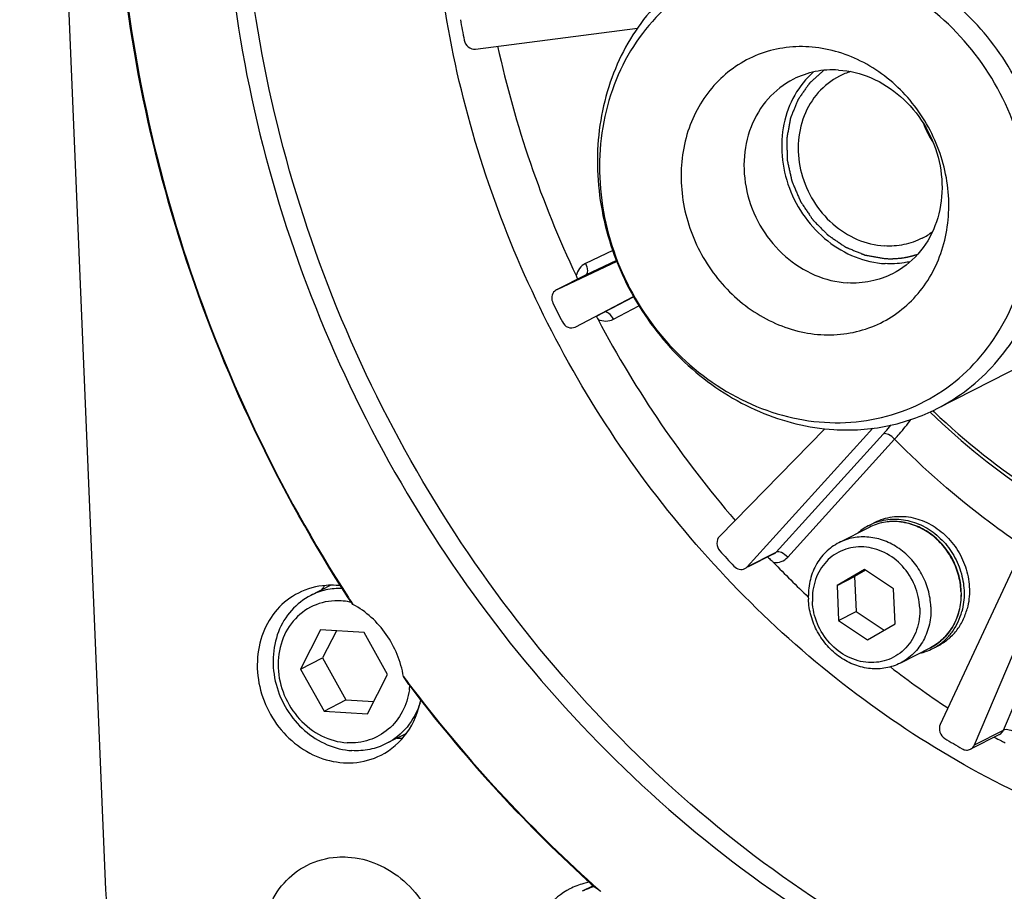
# Model space of a CAD drawing. Header units: millimetres. Extents: x 0 to 420, y 0 to 297.
# Tile 5 of 56: x 167 to 183, y 21 to 35. Entities that reach past the tile are written whole.
import ezdxf

# ---------------------------------------------------------------- set-up
doc = ezdxf.new("R2010")
doc.units = ezdxf.units.MM
doc.header["$LTSCALE"] = 23.1
doc.layers.get('0').update_dxf_attribs({"linetype": 'CONTINUOUS'})
doc.layers.add('COMPONENTS', color=7, linetype='CONTINUOUS')

msp = doc.modelspace()

# ---------------------------------------------------------------- linework, layer by layer
at = {"color": 7, "linetype": 'CONTINUOUS'}
for p, q in [((172.44495, 26.2099), (172.1244, 26.04638)), ((172.2842, 25.49446), (171.96268, 24.86614)), ((172.98153, 25.45112), (172.2842, 25.49446)), ((172.53584, 25.47882), (172.31403, 25.04537)), ((173.35733, 24.77947), (172.98153, 25.45112)), ((171.96268, 24.86614), (172.31403, 25.04537)), ((172.31403, 25.04537), (172.68983, 24.37372)), ((171.96268, 24.86614), (172.33848, 24.19449)), ((173.03581, 24.15116), (173.35733, 24.77947)), ((172.33848, 24.19449), (172.68983, 24.37372)), ((172.68983, 24.37372), (173.13553, 24.34602)), ((172.33848, 24.19449), (173.03581, 24.15116)), ((173.65828, 23.83525), (173.33615, 23.67092)), ((176.652, 21.39291), (176.47742, 21.30385))]:
    msp.add_line(p, q, dxfattribs=at)
for centre, radius, start, end in [((172.54883, 24.94735), 1.01493, 78.495375, 86.402622), ((172.54348, 24.91821), 1.04455, 76.969959, 78.526401), ((172.55324, 24.70316), 1.16455, 351.77166, 354.863413), ((176.94862, 20.38), 1.03707, 113.316477, 117.023395), ((176.95018, 20.37588), 1.04147, 105.868189, 113.305711)]:
    msp.add_arc(centre, radius, start, end, dxfattribs=at)
for points, knots in [([(172.12441, 26.04638), (172.00845, 25.98723), (171.79441, 25.82027), (171.58366, 25.46653), (171.5, 25.04938), (171.54973, 24.61447), (171.72571, 24.20685), (172.00964, 23.86866), (172.37219, 23.63568), (172.64854, 23.56714), (172.78455, 23.55869)], [0, 0, 0, 0, 0.11626614, 0.23584203, 0.36044841, 0.4895941, 0.62098073, 0.75147688, 0.87827719, 1, 1, 1, 1]), ([(172.6319, 26.16049), (172.54396, 26.16249), (172.36807, 26.14571), (172.2017, 26.0858), (172.12441, 26.04638)], [0, 0, 0, 0, 0.50341609, 1, 1, 1, 1]), ([(172.61251, 25.96028), (172.47761, 25.96866), (172.20119, 25.92842), (171.85378, 25.69124), (171.63587, 25.32123), (171.57652, 24.88151), (171.67807, 24.43701), (171.92421, 24.05001), (172.28005, 23.77538), (172.56675, 23.69408), (172.7075, 23.68534)], [0, 0, 0, 0, 0.11828224, 0.23544944, 0.35625947, 0.4830806, 0.61469289, 0.7472988, 0.87659465, 1, 1, 1, 1]), ([(173.7058, 24.53649), (173.68799, 24.41346), (173.61314, 24.17549), (173.38422, 23.88564), (173.06686, 23.70672), (172.82595, 23.67798), (172.7075, 23.68534)], [0, 0, 0, 0, 0.25921092, 0.50823775, 0.75252489, 1, 1, 1, 1]), ([(173.87754, 24.32343), (173.83272, 24.18398), (173.69394, 23.92227), (173.46245, 23.73535), (173.33614, 23.67093)], [0, 0, 0, 0, 0.50813251, 1, 1, 1, 1]), ([(173.33614, 23.67093), (173.25248, 23.62825), (173.07117, 23.56511), (172.87977, 23.55277), (172.78455, 23.55869)], [0, 0, 0, 0, 0.49609078, 1, 1, 1, 1])]:
    msp.add_open_spline(points, degree=3, knots=knots, dxfattribs=at)
at = {"layer": 'COMPONENTS', "color": 7, "linetype": 'CONTINUOUS'}
for p, q in [((167.46101, 54.24553), (168.83524, 21.33142)), ((174.76489, 34.80601), (177.35932, 35.13981)), ((182.16344, 29.04317), (189.844, 32.96109)), ((176.96423, 31.5754), (176.52847, 31.36921)), ((177.02869, 31.40181), (176.0667, 30.94662)), ((177.02305, 31.41627), (176.53049, 31.1832)), ((176.53049, 31.1832), (176.06312, 30.9448)), ((176.53049, 31.1832), (176.52703, 31.1815)), ((176.36505, 30.35044), (177.29723, 30.83762)), ((176.82883, 30.58702), (177.29981, 30.83317)), ((176.97597, 30.47499), (177.38524, 30.68889)), ((176.70344, 30.52306), (176.82883, 30.58702)), ((176.8277, 30.58644), (176.82883, 30.58702)), ((176.36385, 30.34985), (176.36505, 30.35044)), ((182.09503, 29.00911), (182.11324, 28.99176)), ((180.36455, 28.71878), (178.67493, 26.99273)), ((179.12115, 26.50658), (181.13209, 28.72619)), ((179.58493, 26.74316), (181.2991, 28.6352)), ((179.76852, 26.65938), (181.48268, 28.55142)), ((183.81659, 27.41609), (182.21299, 23.97921)), ((181.08228, 27.17596), (181.16801, 27.21969)), ((182.7634, 23.65069), (184.2483, 27.15841)), ((181.07161, 27.13872), (180.58921, 26.89264)), ((179.12115, 26.50658), (179.58493, 26.74316)), ((179.54735, 26.71432), (179.12506, 26.49891)), ((181.00176, 26.46183), (180.56058, 26.20853)), ((180.56058, 26.20853), (180.84166, 26.35191)), ((181.01627, 26.45216), (180.84166, 26.35191)), ((180.84166, 26.35191), (180.86517, 25.78901)), ((181.46644, 26.15224), (181.00176, 26.46183)), ((180.56058, 26.20853), (180.58408, 25.64562)), ((183.22718, 23.88727), (184.25719, 26.3204)), ((181.48994, 25.58933), (181.46644, 26.15224)), ((180.58408, 25.64562), (180.86517, 25.78901)), ((180.86517, 25.78901), (181.31533, 25.48908)), ((180.58408, 25.64562), (181.04876, 25.33603)), ((181.04876, 25.33603), (181.48994, 25.58933)), ((182.05615, 25.20866), (181.57375, 24.96258)), ((182.09257, 25.19543), (182.1783, 25.23916)), ((182.7634, 23.65069), (183.22718, 23.88727)), ((183.16424, 23.81847), (182.70046, 23.58189))]:
    msp.add_line(p, q, dxfattribs=at)
for centre, radius, start, end in [((191.08669, 38.20844), 16.82108, 190.035343, 191.170387), ((192.00993, 38.57609), 17.29573, 192.435389, 205.340502), ((181.1133, 33.35786), 1.13763, 107.110386, 117.006424), ((181.40476, 32.7865), 1.13763, 297.042585, 306.966528), ((191.64733, 38.37134), 17.40624, 206.030257, 207.139718), ((192.11196, 38.60413), 17.39975, 207.859965, 220.732421), ((190.1911, 37.41273), 11.71688, 225.98052, 236.532557), ((190.02065, 37.30137), 11.4707, 226.420705, 236.937378), ((181.47804, 26.4013), 0.8699, 117.060815, 131.65933), ((181.47505, 26.40584), 0.86449, 110.672549, 117.021344), ((191.22985, 38.05368), 16.88058, 221.981618, 223.113994), ((191.64996, 38.20893), 16.79152, 223.856726, 226.536128), ((173.25628, 25.42629), 1.1942, 139.207204, 143.58322), ((172.45271, 24.96171), 1.2495, 82.944513, 86.43672), ((181.40697, 26.06518), 1.13925, 2.390875, 2.647603), ((181.41668, 26.07084), 1.13475, 2.11866, 2.390846), ((159.11258, 16.06157), 16.85997, 35.715782, 36.153986), ((192.34357, 38.70984), 23.36414, 212.921807, 213.237109), ((181.69775, 25.97058), 0.86991, 282.394845, 296.99106), ((181.69967, 25.96549), 0.8645, 297.030705, 303.380426), ((191.14135, 37.60301), 15.99967, 232.556333, 236.61147), ((151.87367, 9.89355), 26.32719, 34.003404, 34.345194), ((192.2248, 38.62277), 23.2169, 216.703122, 217.090246), ((191.96326, 38.37775), 22.868, 216.995674, 227.625777), ((191.98263, 38.43201), 22.90868, 217.074927, 227.680365), ((173.49776, 24.96191), 1.20483, 270.509861, 274.941298), ((190.35405, 36.95687), 15.47225, 238.567971, 239.768058), ((191.63264, 38.02682), 22.38591, 227.645559, 228.127777), ((191.54192, 37.98007), 22.27781, 227.735882, 228.221694), ((176.7983, 20.32631), 1.14157, 105.160846, 117.049138), ((176.80144, 20.31275), 1.15548, 100.478525, 105.135586), ((191.50712, 37.94117), 22.22562, 228.221781, 228.480402)]:
    msp.add_arc(centre, radius, start, end, dxfattribs=at)
for points, knots in [([(179.23845, 53.18358), (178.41909, 52.76564), (176.8497, 51.76785), (174.80772, 49.84875), (173.1274, 47.55752), (171.41673, 44.06818), (170.41712, 39.09901), (171.12069, 32.95854), (173.60716, 27.19988), (177.6129, 22.42368), (181.9385, 19.65172), (185.68689, 18.39822), (187.60844, 18.10397), (188.56256, 18.04468)], [0, 0, 0, 0, 0.05807988, 0.11661059, 0.17598391, 0.23648554, 0.36091408, 0.48987546, 0.62107509, 0.75138592, 0.87800749, 0.93963638, 1, 1, 1, 1]), ([(188.84364, 18.18807), (187.89639, 18.24693), (185.98879, 18.53777), (182.26599, 19.7752), (177.96409, 22.51125), (173.96317, 27.23073), (171.45291, 32.93073), (170.69552, 39.02448), (171.62647, 43.97532), (173.27377, 47.47125), (174.90471, 49.77812), (176.89712, 51.72418), (178.43538, 52.748), (179.24014, 53.18064)], [0, 0, 0, 0, 0.0603253, 0.12190602, 0.24841263, 0.37861296, 0.50976262, 0.63877322, 0.7633396, 0.82391747, 0.88335587, 0.94192436, 1, 1, 1, 1]), ([(172.72591, 26.00824), (171.60592, 27.73971), (169.82324, 31.49323), (168.7201, 37.54473), (169.2762, 43.52267), (170.77633, 47.19003), (171.77356, 48.81769)], [0, 0, 0, 0, 0.25810003, 0.51316188, 0.76108382, 1, 1, 1, 1]), ([(171.81863, 48.79128), (170.81542, 47.16999), (169.30338, 43.51153), (168.73448, 37.54026), (169.83019, 31.49227), (171.61148, 27.74126), (172.7314, 26.01157)], [0, 0, 0, 0, 0.23885709, 0.486758, 0.74184679, 1, 1, 1, 1]), ([(188.70625, 21.4786), (187.30143, 21.5659), (184.45232, 22.21295), (180.60738, 24.40779), (177.41691, 27.63977), (175.14722, 31.63106), (173.98474, 36.04721), (174.03498, 40.5216), (175.30518, 44.67213), (176.93932, 47.01907), (177.90271, 48.00189)], [0, 0, 0, 0, 0.12042074, 0.24537652, 0.3740134, 0.50432806, 0.63382246, 0.76023853, 0.88225522, 1, 1, 1, 1]), ([(182.16346, 29.04317), (182.33748, 29.13194), (182.67079, 29.34388), (183.10446, 29.75149), (183.46132, 30.23813), (183.82462, 30.97923), (184.03692, 32.03462), (183.88739, 33.33878), (183.35957, 34.5618), (182.50772, 35.57634), (181.42007, 36.27526), (180.59104, 36.48089), (180.183, 36.50625)], [0, 0, 0, 0, 0.05810593, 0.11666279, 0.17606272, 0.23659146, 0.3610757, 0.49009469, 0.62135271, 0.7517214, 0.87839873, 1, 1, 1, 1]), ([(178.52821, 36.16953), (178.35419, 36.08076), (178.02088, 35.86882), (177.5872, 35.46122), (177.23034, 34.97457), (176.86704, 34.23347), (176.65474, 33.17808), (176.80427, 31.87392), (177.3321, 30.6509), (178.18394, 29.63636), (179.2716, 28.93744), (180.10062, 28.73181), (180.50866, 28.70645)], [0, 0, 0, 0, 0.05810589, 0.11666276, 0.17606269, 0.23659144, 0.36107569, 0.49009468, 0.62135271, 0.75172141, 0.87839876, 1, 1, 1, 1]), ([(180.0503, 36.24692), (179.82721, 36.26078), (179.37982, 36.24205), (178.73426, 36.06977), (178.14522, 35.76003), (177.63663, 35.32531), (177.22831, 34.78305), (176.83416, 33.93875), (176.66856, 32.72546), (177.00114, 31.27574), (177.80259, 30.0127), (178.78631, 29.25671), (179.67238, 28.91474), (180.1323, 28.83656), (180.36028, 28.8224)], [0, 0, 0, 0, 0.05977046, 0.118665, 0.17727368, 0.23623842, 0.29613665, 0.35738168, 0.48385978, 0.61511609, 0.74736331, 0.8763094, 0.93891825, 1, 1, 1, 1]), ([(180.36028, 28.8224), (180.58337, 28.80853), (181.03076, 28.82727), (181.67632, 28.99955), (182.26536, 29.30929), (182.77395, 29.74401), (183.18227, 30.28627), (183.57642, 31.13057), (183.74202, 32.34386), (183.40944, 33.79358), (182.60799, 35.05661), (181.62427, 35.8126), (180.7382, 36.15458), (180.27828, 36.23276), (180.0503, 36.24692)], [0, 0, 0, 0, 0.05977046, 0.118665, 0.17727368, 0.23623842, 0.29613665, 0.35738168, 0.48385978, 0.61511609, 0.74736331, 0.8763094, 0.93891825, 1, 1, 1, 1]), ([(174.58428, 34.94973), (174.59254, 34.90789), (174.63746, 34.82981), (174.72542, 34.80093), (174.76489, 34.80601)], [0, 0, 0, 0, 0.51736913, 1, 1, 1, 1]), ([(180.10898, 34.84129), (179.97036, 34.84991), (179.69238, 34.83826), (179.29126, 34.73121), (178.92525, 34.53876), (178.60924, 34.26864), (178.35553, 33.93171), (178.11062, 33.4071), (178.00778, 32.65321), (178.21415, 31.75246), (178.71318, 30.9675), (179.4348, 30.41064), (180.01617, 30.24576), (180.3016, 30.22803)], [0, 0, 0, 0, 0.05980842, 0.11873885, 0.17738378, 0.23638504, 0.29632033, 0.3576033, 0.48415969, 0.61549723, 0.74782631, 0.87685218, 1, 1, 1, 1]), ([(180.3016, 30.22803), (180.44022, 30.21941), (180.7182, 30.23105), (181.11932, 30.3381), (181.48533, 30.53056), (181.80134, 30.80068), (182.05505, 31.13761), (182.29996, 31.66222), (182.4028, 32.41611), (182.19643, 33.31686), (181.6974, 34.10182), (180.97578, 34.65868), (180.39441, 34.82356), (180.10898, 34.84129)], [0, 0, 0, 0, 0.05980842, 0.11873885, 0.17738378, 0.23638504, 0.29632033, 0.3576033, 0.48415969, 0.61549723, 0.74782631, 0.87685218, 1, 1, 1, 1]), ([(180.18147, 34.43889), (180.06212, 34.3337), (179.85521, 34.07531), (179.68272, 33.60336), (179.65521, 33.08549), (179.77348, 32.5685), (180.02589, 32.09761), (180.39055, 31.71429), (180.83543, 31.4532), (181.16711, 31.3763), (181.33058, 31.36614)], [0, 0, 0, 0, 0.11725456, 0.23868798, 0.36473813, 0.49421513, 0.62481841, 0.75389898, 0.87928124, 1, 1, 1, 1]), ([(180.58378, 34.47028), (180.45881, 34.47804), (180.20761, 34.46184), (179.96963, 34.37898), (179.85982, 34.32296)], [0, 0, 0, 0, 0.50388817, 1, 1, 1, 1]), ([(180.58378, 34.47028), (180.7623, 34.45918), (181.125, 34.36921), (181.60085, 34.06344), (181.97352, 33.61956), (182.20448, 33.08456), (182.26976, 32.51374), (182.15995, 31.96624), (181.88334, 31.50194), (181.60241, 31.28281), (181.45023, 31.20518)], [0, 0, 0, 0, 0.12172063, 0.24852272, 0.37901939, 0.51040626, 0.63955181, 0.76415815, 0.88373426, 1, 1, 1, 1]), ([(179.85982, 34.32296), (179.70763, 34.24533), (179.4267, 34.0262), (179.15009, 33.56191), (179.04028, 33.0144), (179.10556, 32.44358), (179.33652, 31.90858), (179.70919, 31.4647), (180.18504, 31.15893), (180.54774, 31.06896), (180.72626, 31.05787)], [0, 0, 0, 0, 0.11626574, 0.23584185, 0.36044819, 0.48959374, 0.62098061, 0.75147728, 0.87827937, 1, 1, 1, 1]), ([(180.59671, 34.37144), (180.46989, 34.30675), (180.23577, 34.12414), (180.00525, 33.73724), (179.91373, 33.28098), (179.96812, 32.80529), (180.16058, 32.35945), (180.47115, 31.98954), (180.86769, 31.73473), (181.16995, 31.65975), (181.31871, 31.65051)], [0, 0, 0, 0, 0.11626567, 0.23584149, 0.36044766, 0.48959315, 0.62098009, 0.75147695, 0.87827929, 1, 1, 1, 1]), ([(181.94009, 33.61905), (181.94268, 33.61256), (181.94658, 33.60282), (181.95178, 33.58985), (181.95503, 33.58173), (181.95763, 33.57525), (181.95926, 33.57118), (181.96038, 33.56836), (181.96106, 33.56671), (181.96185, 33.56494), (181.96281, 33.56277), (181.96513, 33.55753), (181.96859, 33.54968), (181.97323, 33.53921), (181.97786, 33.52874), (181.98133, 33.5209), (181.98364, 33.51565), (181.98461, 33.51349), (181.98538, 33.51171), (181.98615, 33.5101), (181.98748, 33.50737), (181.98939, 33.50342), (181.99245, 33.49713), (181.99627, 33.48925), (182.00085, 33.47981), (182.00467, 33.47193), (182.00733, 33.46644), (182.00888, 33.46327), (182.00996, 33.46097), (182.01137, 33.45838), (182.01313, 33.45502), (182.01627, 33.44911), (182.02073, 33.44068), (182.02609, 33.43056), (182.03146, 33.42044), (182.03591, 33.41199), (182.03953, 33.40528), (182.04339, 33.39869), (182.04814, 33.39042), (182.05388, 33.38051), (182.0596, 33.3706), (182.0644, 33.36235), (182.06817, 33.35571), (182.07218, 33.34923), (182.07929, 33.33798), (182.0894, 33.32185), (182.0975, 33.30897), (182.10155, 33.30252)], [0, 0, 0, 0, 0.0625, 0.09375, 0.125, 0.140625, 0.15625, 0.1640625, 0.16796875, 0.171875, 0.1796875, 0.1875, 0.21875, 0.25, 0.28125, 0.3125, 0.3203125, 0.328125, 0.33203125, 0.3359375, 0.34375, 0.359375, 0.375, 0.40625, 0.4375, 0.46875, 0.484375, 0.4921875, 0.5, 0.5078125, 0.515625, 0.53125, 0.5625, 0.59375, 0.625, 0.65625, 0.671875, 0.6875, 0.71875, 0.75, 0.78125, 0.8125, 0.828125, 0.84375, 0.875, 0.9375, 1, 1, 1, 1]), ([(181.92198, 31.77325), (181.83047, 31.72657), (181.63217, 31.65753), (181.42285, 31.64403), (181.31871, 31.65051)], [0, 0, 0, 0, 0.49610946, 1, 1, 1, 1]), ([(176.52847, 31.36921), (176.49109, 31.35152), (176.42284, 31.29575), (176.38758, 31.21563), (176.37839, 31.17357)], [0, 0, 0, 0, 0.4899111, 1, 1, 1, 1]), ([(176.52847, 31.36921), (176.54591, 31.33298), (176.56811, 31.27416), (176.55275, 31.19456), (176.53049, 31.1832)], [0, 0, 0, 0, 0.61669153, 1, 1, 1, 1]), ([(181.73275, 31.39749), (181.70012, 31.39016), (181.56765, 31.36538), (181.43166, 31.35986), (181.33058, 31.36614)], [0, 0, 0, 0, 0.24823561, 1, 1, 1, 1]), ([(181.45023, 31.20518), (181.34041, 31.14916), (181.10243, 31.0663), (180.85123, 31.0501), (180.72626, 31.05787)], [0, 0, 0, 0, 0.49611183, 1, 1, 1, 1]), ([(176.03438, 30.92483), (176.01019, 30.90267), (175.97769, 30.8358), (175.99124, 30.76441), (176.00673, 30.73269)], [0, 0, 0, 0, 0.48162758, 1, 1, 1, 1]), ([(176.72897, 30.47302), (176.7682, 30.45505), (176.85351, 30.43498), (176.93929, 30.45582), (176.97597, 30.47499)], [0, 0, 0, 0, 0.51039596, 1, 1, 1, 1]), ([(176.97597, 30.47499), (176.95748, 30.51056), (176.92407, 30.56352), (176.85093, 30.59829), (176.82883, 30.58702)], [0, 0, 0, 0, 0.61779396, 1, 1, 1, 1]), ([(176.15757, 30.43128), (176.17661, 30.39413), (176.23868, 30.3316), (176.32984, 30.33251), (176.36386, 30.34983)], [0, 0, 0, 0, 0.52230204, 1, 1, 1, 1]), ([(180.50866, 28.70645), (180.79431, 28.6887), (181.36849, 28.72574), (181.91244, 28.91513), (182.16346, 29.04317)], [0, 0, 0, 0, 0.50388083, 1, 1, 1, 1]), ([(181.2991, 28.6352), (181.31013, 28.64738), (181.35227, 28.69432), (181.39357, 28.74202), (181.42347, 28.77782)], [0, 0, 0, 0, 0.26050197, 1, 1, 1, 1]), ([(181.48268, 28.55142), (181.50798, 28.57949), (181.5985, 28.68185), (181.68549, 28.7875), (181.74419, 28.86706)], [0, 0, 0, 0, 0.27650008, 1, 1, 1, 1]), ([(181.48268, 28.55142), (181.45402, 28.58167), (181.40146, 28.62341), (181.32388, 28.64784), (181.2991, 28.6352)], [0, 0, 0, 0, 0.5997352, 1, 1, 1, 1]), ([(183.54602, 26.8364), (183.36137, 26.95992), (182.63048, 27.4772), (181.95392, 28.07082), (181.48268, 28.55142)], [0, 0, 0, 0, 0.24815639, 1, 1, 1, 1]), ([(181.16802, 27.2197), (181.21099, 27.24162), (181.30109, 27.2784), (181.44406, 27.31044), (181.59202, 27.31877), (181.7929, 27.29801), (182.04047, 27.21158), (182.30103, 27.02495), (182.50742, 26.77106), (182.64259, 26.47118), (182.69541, 26.15049), (182.67167, 25.93611), (182.64486, 25.83499)], [0, 0, 0, 0, 0.05785935, 0.11607541, 0.17496786, 0.23478815, 0.35742014, 0.48443984, 0.61450845, 0.74536717, 0.87452792, 1, 1, 1, 1]), ([(182.55044, 26.11818), (182.54665, 26.20896), (182.51703, 26.39128), (182.41209, 26.64733), (182.25286, 26.87329), (182.04908, 27.05476), (181.81313, 27.18), (181.5595, 27.24013), (181.3048, 27.23018), (181.14498, 27.17614), (181.07161, 27.13872)], [0, 0, 0, 0, 0.128905, 0.25927212, 0.38941287, 0.51768179, 0.64287807, 0.76455349, 0.88316441, 1, 1, 1, 1]), ([(182.545, 26.1178), (182.54081, 26.20861), (182.51044, 26.39095), (182.4047, 26.6469), (182.24502, 26.87271), (182.04132, 27.05388), (181.80621, 27.17875), (181.55431, 27.23868), (181.30209, 27.22904), (181.14405, 27.17567), (181.07161, 27.13872)], [0, 0, 0, 0, 0.12942337, 0.26042933, 0.39116713, 0.51983328, 0.64508697, 0.76639111, 0.88421636, 1, 1, 1, 1]), ([(181.16986, 27.21467), (181.25681, 27.24749), (181.4452, 27.28542), (181.73478, 27.25249), (182.01114, 27.13481), (182.25275, 26.94268), (182.44159, 26.69161), (182.56339, 26.40092), (182.60881, 26.09312), (182.58482, 25.88815), (182.55913, 25.79125)], [0, 0, 0, 0, 0.11595108, 0.23504021, 0.35840616, 0.48580775, 0.61581448, 0.74627978, 0.87493487, 1, 1, 1, 1]), ([(178.67493, 26.99273), (178.64716, 26.96435), (178.61735, 26.87672), (178.65299, 26.79409), (178.68151, 26.76239)], [0, 0, 0, 0, 0.48216537, 1, 1, 1, 1]), ([(182.06282, 25.86662), (182.05902, 25.95763), (182.02933, 26.14049), (181.92423, 26.39739), (181.76481, 26.62422), (181.56104, 26.80638), (181.32558, 26.93205), (181.07312, 26.99253), (180.82026, 26.98313), (180.66182, 26.92967), (180.58921, 26.89263)], [0, 0, 0, 0, 0.12937162, 0.26035838, 0.39110453, 0.51979377, 0.64507229, 0.76639243, 0.88422166, 1, 1, 1, 1]), ([(180.58921, 26.89263), (180.51197, 26.85323), (180.36751, 26.74847), (180.20676, 26.53124), (180.11156, 26.27047), (180.09619, 26.08293), (180.10013, 25.98859)], [0, 0, 0, 0, 0.24027949, 0.48533181, 0.73833162, 1, 1, 1, 1]), ([(181.88583, 25.84545), (181.88072, 25.96781), (181.82474, 26.21342), (181.62473, 26.52806), (181.37933, 26.7168), (181.15818, 26.80212), (180.9882, 26.83103), (180.81935, 26.82394), (180.65822, 26.78095), (180.51127, 26.70367), (180.38437, 26.59522), (180.28249, 26.45988), (180.18417, 26.24943), (180.15977, 26.07031), (180.1647, 25.95241)], [0, 0, 0, 0, 0.13125549, 0.26350324, 0.39244932, 0.4550583, 0.5161403, 0.57591096, 0.63480558, 0.69341422, 0.75237896, 0.81227689, 0.87352278, 1, 1, 1, 1]), ([(179.76852, 26.65938), (179.73986, 26.68964), (179.68729, 26.73137), (179.60971, 26.7558), (179.58493, 26.74316)], [0, 0, 0, 0, 0.59973507, 1, 1, 1, 1]), ([(178.9071, 26.51661), (178.92957, 26.49262), (178.98709, 26.45659), (179.05609, 26.46377), (179.08333, 26.47764)], [0, 0, 0, 0, 0.51820608, 1, 1, 1, 1]), ([(179.54203, 26.5748), (179.58349, 26.57025), (179.66946, 26.57969), (179.74084, 26.62883), (179.76852, 26.65938)], [0, 0, 0, 0, 0.50294527, 1, 1, 1, 1]), ([(172.53037, 26.2088), (172.47793, 26.21206), (172.27102, 26.21188), (172.06406, 26.15597), (171.92675, 26.08588)], [0, 0, 0, 0, 0.25419606, 1, 1, 1, 1]), ([(171.92675, 26.08588), (171.79996, 26.02116), (171.56598, 25.83833), (171.25474, 25.31712), (171.23126, 24.49182), (171.66788, 23.7897), (172.19798, 23.44948), (172.50034, 23.37437), (172.6491, 23.36512)], [0, 0, 0, 0, 0.11695979, 0.237254, 0.48938762, 0.74999278, 0.87753978, 1, 1, 1, 1]), ([(182.05615, 25.20866), (182.13396, 25.24835), (182.27937, 25.35353), (182.44147, 25.57108), (182.53787, 25.83154), (182.55413, 26.01873), (182.55065, 26.11279)], [0, 0, 0, 0, 0.24153517, 0.48717272, 0.73974375, 1, 1, 1, 1]), ([(182.54523, 26.1127), (182.54917, 26.01836), (182.5338, 25.83082), (182.4386, 25.57005), (182.27785, 25.35282), (182.13339, 25.24806), (182.05615, 25.20866)], [0, 0, 0, 0, 0.26166645, 0.51466815, 0.75972025, 1, 1, 1, 1]), ([(173.61081, 24.74676), (173.57183, 24.98713), (173.38333, 25.45122), (173.01215, 25.78999), (172.80158, 25.90383)], [0, 0, 0, 0, 0.50428111, 1, 1, 1, 1]), ([(181.57375, 24.96258), (181.50114, 24.92554), (181.34269, 24.87209), (181.08983, 24.86268), (180.83738, 24.92316), (180.60191, 25.04884), (180.39814, 25.23099), (180.23873, 25.45783), (180.13362, 25.71472), (180.10393, 25.89758), (180.10013, 25.98859)], [0, 0, 0, 0, 0.11577834, 0.23360757, 0.35492771, 0.48020623, 0.60889547, 0.73964162, 0.87062838, 1, 1, 1, 1]), ([(181.88583, 25.84545), (181.89075, 25.72755), (181.86636, 25.54843), (181.76803, 25.33798), (181.66615, 25.20264), (181.53925, 25.09419), (181.3923, 25.01691), (181.23117, 24.97392), (181.06232, 24.96683), (180.89235, 24.99574), (180.67119, 25.08106), (180.42579, 25.2698), (180.22578, 25.58444), (180.16981, 25.83004), (180.1647, 25.95241)], [0, 0, 0, 0, 0.12647722, 0.18772311, 0.24762104, 0.30658578, 0.36519442, 0.42408904, 0.4838597, 0.5449417, 0.60755068, 0.73649676, 0.86874451, 1, 1, 1, 1]), ([(182.06282, 25.86662), (182.06676, 25.77228), (182.05139, 25.58474), (181.9562, 25.32397), (181.79544, 25.10674), (181.65099, 25.00198), (181.57375, 24.96258)], [0, 0, 0, 0, 0.26166838, 0.51466819, 0.75972051, 1, 1, 1, 1]), ([(182.17532, 25.2436), (182.22174, 25.27419), (182.30942, 25.34496), (182.41928, 25.47483), (182.50504, 25.62503), (182.54414, 25.73471), (182.55913, 25.79125)], [0, 0, 0, 0, 0.24421632, 0.49142137, 0.74305659, 1, 1, 1, 1]), ([(182.17829, 25.23915), (182.23474, 25.26795), (182.34216, 25.33867), (182.47716, 25.4781), (182.58159, 25.64565), (182.62775, 25.77043), (182.64486, 25.83499)], [0, 0, 0, 0, 0.24425661, 0.49106869, 0.74254297, 1, 1, 1, 1]), ([(173.25223, 23.4878), (173.41488, 23.57076), (173.70867, 23.82681), (173.85301, 24.18574), (173.88774, 24.37307)], [0, 0, 0, 0, 0.48936019, 1, 1, 1, 1]), ([(182.21299, 23.97921), (182.19555, 23.94183), (182.19288, 23.84929), (182.24924, 23.77718), (182.28548, 23.75503)], [0, 0, 0, 0, 0.49272127, 1, 1, 1, 1]), ([(183.43612, 23.84345), (183.39936, 23.86457), (183.3331, 23.88985), (183.254, 23.90095), (183.22718, 23.88727)], [0, 0, 0, 0, 0.58472175, 1, 1, 1, 1]), ([(182.56374, 23.58894), (182.58459, 23.57679), (182.63131, 23.56157), (182.67993, 23.57144), (182.70038, 23.58186)], [0, 0, 0, 0, 0.51249536, 1, 1, 1, 1]), ([(172.6491, 23.36512), (172.70152, 23.36187), (172.90824, 23.362), (173.11503, 23.41782), (173.25223, 23.4878)], [0, 0, 0, 0, 0.25430547, 1, 1, 1, 1]), ([(172.06333, 21.72015), (172.21241, 21.79625), (172.43712, 21.85696), (172.66176, 21.85714), (172.7187, 21.85361)], [0, 0, 0, 0, 0.74580394, 1, 1, 1, 1]), ([(172.7187, 21.85361), (172.88021, 21.84357), (173.20849, 21.76202), (173.78402, 21.39264), (174.25807, 20.63034), (174.23258, 19.7343), (173.89466, 19.16841), (173.64062, 18.96991), (173.50297, 18.89964)], [0, 0, 0, 0, 0.12246022, 0.25000722, 0.51061238, 0.762746, 0.88304021, 1, 1, 1, 1]), ([(172.8476, 18.76619), (172.68609, 18.77622), (172.35781, 18.85777), (171.78228, 19.22715), (171.30823, 19.98946), (171.33372, 20.8855), (171.67164, 21.45139), (171.92568, 21.64988), (172.06333, 21.72015)], [0, 0, 0, 0, 0.12246022, 0.25000722, 0.51061238, 0.762746, 0.88304021, 1, 1, 1, 1]), ([(168.83524, 21.33142), (168.85202, 20.92954), (169.0254, 20.12322), (169.4454, 19.4143), (169.70613, 19.10322)], [0, 0, 0, 0, 0.49773375, 1, 1, 1, 1]), ([(176.27916, 21.34301), (176.13829, 21.27103), (175.88049, 21.06032), (175.64928, 20.61116), (175.59367, 20.09129), (175.71655, 19.56909), (175.99987, 19.10986), (176.40897, 18.772), (176.89306, 18.60102), (177.23099, 18.61884), (177.38575, 18.66072)], [0, 0, 0, 0, 0.1170901, 0.23817569, 0.36494695, 0.49609161, 0.62821221, 0.75746928, 0.88133329, 1, 1, 1, 1]), ([(176.77429, 21.3002), (176.76673, 21.30557), (176.73911, 21.32502), (176.71117, 21.34403), (176.69068, 21.35747)], [0, 0, 0, 0, 0.27449583, 1, 1, 1, 1])]:
    msp.add_open_spline(points, degree=3, knots=knots, dxfattribs=at)
at = {"layer": 'COMPONENTS', "color": 2, "linetype": 'CONTINUOUS'}
for points, knots in [([(180.35029, 34.46605), (180.33585, 34.45322), (180.30695, 34.42756), (180.27084, 34.39549), (180.24194, 34.36983), (180.22027, 34.35059), (180.1986, 34.33135), (180.18054, 34.31531), (180.1661, 34.30248), (180.15526, 34.29286), (180.14623, 34.28484), (180.13901, 34.27843), (180.13359, 34.27362), (180.12908, 34.26961), (180.12546, 34.2664), (180.12321, 34.26439), (180.1214, 34.2628), (180.12029, 34.26177), (180.11935, 34.26102), (180.11859, 34.26004), (180.11736, 34.25822), (180.11555, 34.25568), (180.11268, 34.25158), (180.10909, 34.24647), (180.10334, 34.23828), (180.09616, 34.22805), (180.08754, 34.21578), (180.07892, 34.2035), (180.0703, 34.19123), (180.05881, 34.17486), (180.04445, 34.1544), (180.02721, 34.12985), (180.00997, 34.1053), (179.99274, 34.08075), (179.97837, 34.0603), (179.96688, 34.04393), (179.95826, 34.03166), (179.95108, 34.02143), (179.94533, 34.01324), (179.94174, 34.00813), (179.93886, 34.00404), (179.93708, 34.00147), (179.9358, 33.9997), (179.93513, 33.99865), (179.93469, 33.99745), (179.93407, 33.99601), (179.93313, 33.99367), (179.93192, 33.99076), (179.93001, 33.9861), (179.92762, 33.98027), (179.92474, 33.97327), (179.92092, 33.96394), (179.91421, 33.94762), (179.90464, 33.9243), (179.89315, 33.89632), (179.88166, 33.86834), (179.87017, 33.84036), (179.85869, 33.81238), (179.84911, 33.78906), (179.84145, 33.7704), (179.83571, 33.75641), (179.82996, 33.74242), (179.82518, 33.73076), (179.82135, 33.72144), (179.81895, 33.71561), (179.81704, 33.71094), (179.8156, 33.70745), (179.81441, 33.70453), (179.81356, 33.70249), (179.8131, 33.70132), (179.81268, 33.70048), (179.81257, 33.69947), (179.81231, 33.69819), (179.81192, 33.69591), (179.81133, 33.69268), (179.81063, 33.68879), (179.8097, 33.68362), (179.80853, 33.67714), (179.80666, 33.66678), (179.80433, 33.65383), (179.80153, 33.63829), (179.79873, 33.62275), (179.79499, 33.60203), (179.79032, 33.57613), (179.78472, 33.54506), (179.77912, 33.51398), (179.77352, 33.4829), (179.76791, 33.45182), (179.76325, 33.42592), (179.75998, 33.40779), (179.75811, 33.39743), (179.75671, 33.38966), (179.75554, 33.38319), (179.75461, 33.37801), (179.75403, 33.37477), (179.75355, 33.37218), (179.75329, 33.37056), (179.753, 33.36927), (179.75298, 33.36793), (179.75307, 33.36557), (179.75313, 33.36221), (179.75327, 33.35682), (179.75343, 33.35008), (179.75369, 33.3393), (179.75401, 33.32583), (179.7544, 33.30966), (179.75492, 33.2881), (179.75556, 33.26116), (179.75634, 33.22882), (179.75712, 33.19649), (179.75789, 33.16415), (179.75867, 33.13182), (179.75932, 33.10487), (179.75984, 33.08332), (179.76022, 33.06715), (179.76055, 33.05368), (179.76081, 33.0429), (179.76097, 33.03616), (179.76109, 33.03077), (179.76119, 33.02741), (179.76122, 33.02504), (179.7613, 33.0237), (179.76164, 33.02239), (179.76198, 33.02074), (179.76257, 33.01811), (179.76329, 33.01482), (179.76445, 33.00955), (179.7659, 33.00296), (179.76763, 32.99506), (179.76995, 32.98452), (179.77401, 32.96608), (179.7798, 32.93973), (179.78676, 32.90812), (179.79371, 32.87651), (179.80067, 32.8449), (179.80762, 32.81328), (179.81341, 32.78694), (179.81805, 32.76586), (179.82153, 32.75006), (179.825, 32.73425), (179.8279, 32.72108), (179.83022, 32.71054), (179.83167, 32.70395), (179.83283, 32.69869), (179.83369, 32.69473), (179.83443, 32.69144), (179.83492, 32.68913), (179.83523, 32.68782), (179.83538, 32.68682), (179.83586, 32.68588), (179.83638, 32.6846), (179.83734, 32.68238), (179.83869, 32.6792), (179.84033, 32.67539), (179.8425, 32.6703), (179.84522, 32.66395), (179.84957, 32.65378), (179.85501, 32.64106), (179.86153, 32.6258), (179.86805, 32.61055), (179.87675, 32.59021), (179.88763, 32.56478), (179.90067, 32.53427), (179.91372, 32.50375), (179.92677, 32.47324), (179.93982, 32.44273), (179.95069, 32.4173), (179.9583, 32.3995), (179.96265, 32.38933), (179.96591, 32.3817), (179.96863, 32.37534), (179.9708, 32.37026), (179.97217, 32.36708), (179.97325, 32.36453), (179.97395, 32.36296), (179.97445, 32.36166), (179.97517, 32.36049), (179.97655, 32.3585), (179.97846, 32.35563), (179.98155, 32.35105), (179.98539, 32.34532), (179.99156, 32.33615), (179.99926, 32.32469), (180.00851, 32.31094), (180.02083, 32.2926), (180.03624, 32.26968), (180.05473, 32.24218), (180.07321, 32.21468), (180.0917, 32.18718), (180.11019, 32.15968), (180.1256, 32.13676), (180.13792, 32.11842), (180.14717, 32.10467), (180.15487, 32.09321), (180.16103, 32.08404), (180.16489, 32.07832), (180.16796, 32.07373), (180.1699, 32.07088), (180.17123, 32.06885), (180.17203, 32.06774), (180.17301, 32.06682), (180.17418, 32.06561), (180.17607, 32.06371), (180.17843, 32.06132), (180.18221, 32.0575), (180.18694, 32.05273), (180.19261, 32.047), (180.20017, 32.03937), (180.2134, 32.026), (180.2323, 32.00691), (180.25499, 31.984), (180.27767, 31.96109), (180.30035, 31.93819), (180.32304, 31.91528), (180.34194, 31.89619), (180.35706, 31.88091), (180.3684, 31.86946), (180.37974, 31.85801), (180.38919, 31.84846), (180.39675, 31.84083), (180.40148, 31.83605), (180.40526, 31.83223), (180.40809, 31.82937), (180.41046, 31.82699), (180.41211, 31.82531), (180.41307, 31.82437), (180.41373, 31.8236), (180.41461, 31.82309), (180.4157, 31.82232), (180.41765, 31.82102), (180.42042, 31.81913), (180.42374, 31.81688), (180.42818, 31.81387), (180.43372, 31.81011), (180.44259, 31.8041), (180.45368, 31.79658), (180.46698, 31.78756), (180.48028, 31.77854), (180.49802, 31.76652), (180.52019, 31.75148), (180.5468, 31.73344), (180.5734, 31.7154), (180.60001, 31.69736), (180.62662, 31.67932), (180.64879, 31.66429), (180.66431, 31.65376), (180.67318, 31.64775), (180.67983, 31.64324), (180.68537, 31.63948), (180.68981, 31.63647), (180.69258, 31.6346), (180.69479, 31.63308), (180.69619, 31.63217), (180.69728, 31.63137), (180.69846, 31.63082), (180.70059, 31.62998), (180.7036, 31.62872), (180.70844, 31.62674), (180.71447, 31.62425), (180.72414, 31.62027), (180.73621, 31.61529), (180.75071, 31.60932), (180.77003, 31.60137), (180.79418, 31.59142), (180.82317, 31.57948), (180.85215, 31.56754), (180.88114, 31.5556), (180.91012, 31.54367), (180.93428, 31.53372), (180.9536, 31.52576), (180.96809, 31.51979), (180.98017, 31.51482), (180.98983, 31.51083), (180.99587, 31.50835), (181.0007, 31.50635), (181.00372, 31.50513), (181.00583, 31.50422), (181.00705, 31.50378), (181.00831, 31.50362), (181.00987, 31.50331), (181.01237, 31.50288), (181.0155, 31.50233), (181.02051, 31.50145), (181.02677, 31.50034), (181.03428, 31.49902), (181.04429, 31.49725), (181.06182, 31.49416), (181.08685, 31.48975), (181.1169, 31.48445), (181.14694, 31.47916), (181.17698, 31.47386), (181.21704, 31.4668), (181.26711, 31.45798), (181.30716, 31.45092), (181.32719, 31.44739)], [0, 0, 0, 0, 0.015625, 0.03125, 0.0390625, 0.046875, 0.0546875, 0.0625, 0.06640625, 0.0703125, 0.07421875, 0.07617188, 0.078125, 0.08007812, 0.08105469, 0.08203125, 0.08251953, 0.08300781, 0.08325195, 0.08349609, 0.08398438, 0.08496094, 0.0859375, 0.08789062, 0.08984375, 0.09375, 0.09765625, 0.1015625, 0.10546875, 0.109375, 0.1171875, 0.125, 0.1328125, 0.140625, 0.1484375, 0.15234375, 0.15625, 0.16015625, 0.16210938, 0.1640625, 0.16503906, 0.16601562, 0.16650391, 0.16674805, 0.16699219, 0.16748047, 0.16796875, 0.16894531, 0.16992188, 0.171875, 0.17382812, 0.17578125, 0.1796875, 0.1875, 0.1953125, 0.203125, 0.2109375, 0.21875, 0.2265625, 0.23046875, 0.234375, 0.23828125, 0.2421875, 0.24414062, 0.24609375, 0.24707031, 0.24804688, 0.24902344, 0.24951172, 0.24975586, 0.25, 0.25024414, 0.25048828, 0.25097656, 0.25195312, 0.25292969, 0.25390625, 0.25585938, 0.2578125, 0.26171875, 0.265625, 0.26953125, 0.2734375, 0.28125, 0.2890625, 0.296875, 0.3046875, 0.3125, 0.3203125, 0.32421875, 0.32617188, 0.328125, 0.33007812, 0.33105469, 0.33203125, 0.33251953, 0.33300781, 0.33325195, 0.33349609, 0.33398438, 0.33496094, 0.3359375, 0.33789062, 0.33984375, 0.34375, 0.34765625, 0.3515625, 0.359375, 0.3671875, 0.375, 0.3828125, 0.390625, 0.3984375, 0.40234375, 0.40625, 0.41015625, 0.41210938, 0.4140625, 0.41503906, 0.41601562, 0.41650391, 0.41674805, 0.41699219, 0.41748047, 0.41796875, 0.41894531, 0.41992188, 0.421875, 0.42382812, 0.42578125, 0.4296875, 0.4375, 0.4453125, 0.453125, 0.4609375, 0.46875, 0.4765625, 0.48046875, 0.484375, 0.48828125, 0.4921875, 0.49414062, 0.49609375, 0.49707031, 0.49804688, 0.49902344, 0.49951172, 0.49975586, 0.5, 0.50024414, 0.50048828, 0.50097656, 0.50195312, 0.50292969, 0.50390625, 0.50585938, 0.5078125, 0.51171875, 0.515625, 0.51953125, 0.5234375, 0.53125, 0.5390625, 0.546875, 0.5546875, 0.5625, 0.5703125, 0.57421875, 0.57617188, 0.578125, 0.58007812, 0.58105469, 0.58203125, 0.58251953, 0.58300781, 0.58325195, 0.58349609, 0.58398438, 0.58496094, 0.5859375, 0.58789062, 0.58984375, 0.59375, 0.59765625, 0.6015625, 0.609375, 0.6171875, 0.625, 0.6328125, 0.640625, 0.6484375, 0.65234375, 0.65625, 0.66015625, 0.66210938, 0.6640625, 0.66503906, 0.66601562, 0.66650391, 0.66674805, 0.66699219, 0.66748047, 0.66796875, 0.66894531, 0.66992188, 0.671875, 0.67382812, 0.67578125, 0.6796875, 0.6875, 0.6953125, 0.703125, 0.7109375, 0.71875, 0.7265625, 0.73046875, 0.734375, 0.73828125, 0.7421875, 0.74414062, 0.74609375, 0.74707031, 0.74804688, 0.74902344, 0.74951172, 0.74975586, 0.75, 0.75024414, 0.75048828, 0.75097656, 0.75195312, 0.75292969, 0.75390625, 0.75585938, 0.7578125, 0.76171875, 0.765625, 0.76953125, 0.7734375, 0.78125, 0.7890625, 0.796875, 0.8046875, 0.8125, 0.8203125, 0.82421875, 0.82617188, 0.828125, 0.83007812, 0.83105469, 0.83203125, 0.83251953, 0.83300781, 0.83325195, 0.83349609, 0.83398438, 0.83496094, 0.8359375, 0.83789062, 0.83984375, 0.84375, 0.84765625, 0.8515625, 0.859375, 0.8671875, 0.875, 0.8828125, 0.890625, 0.8984375, 0.90234375, 0.90625, 0.91015625, 0.91210938, 0.9140625, 0.91503906, 0.91601562, 0.91650391, 0.91674805, 0.91699219, 0.91748047, 0.91796875, 0.91894531, 0.91992188, 0.921875, 0.92382812, 0.92578125, 0.9296875, 0.9375, 0.9453125, 0.953125, 0.9609375, 0.96875, 0.984375, 1, 1, 1, 1]), ([(181.32719, 31.44739), (181.33837, 31.44705), (181.35514, 31.44654), (181.37749, 31.44586), (181.39146, 31.44544), (181.40264, 31.4451), (181.40962, 31.4449), (181.41452, 31.44473), (181.41731, 31.44468), (181.42008, 31.44481), (181.42355, 31.44491), (181.43188, 31.44521), (181.44438, 31.44563), (181.46104, 31.4462), (181.47771, 31.44676), (181.4902, 31.44719), (181.49853, 31.44747), (181.502, 31.4476), (181.50479, 31.44766), (181.50754, 31.4479), (181.51235, 31.4484), (181.51923, 31.44907), (181.53573, 31.45072), (181.55498, 31.45262), (181.57422, 31.45455), (181.58385, 31.45549), (181.58935, 31.45606), (181.59349, 31.45638), (181.59754, 31.45715), (181.60297, 31.45802), (181.61247, 31.45962), (181.63146, 31.46276), (181.65045, 31.46593), (181.66673, 31.46863), (181.67351, 31.46977), (181.67827, 31.47054), (181.68097, 31.47102), (181.68363, 31.47168), (181.68697, 31.47245), (181.69496, 31.47434), (181.70697, 31.47716), (181.72297, 31.48092), (181.7363, 31.48406), (181.74697, 31.48657), (181.75364, 31.48814), (181.75897, 31.48939), (181.76231, 31.49019), (181.76496, 31.49077), (181.76771, 31.49158), (181.77256, 31.49311), (181.77948, 31.49523), (181.79055, 31.49866), (181.80439, 31.50293), (181.82653, 31.50978), (181.84314, 31.51491), (181.85421, 31.51833)], [0, 0, 0, 0, 0.0625, 0.09375, 0.125, 0.140625, 0.15625, 0.1640625, 0.16796875, 0.171875, 0.1796875, 0.1875, 0.21875, 0.25, 0.28125, 0.3125, 0.3203125, 0.328125, 0.33203125, 0.3359375, 0.34375, 0.359375, 0.375, 0.4375, 0.46875, 0.484375, 0.4921875, 0.5, 0.5078125, 0.515625, 0.53125, 0.5625, 0.625, 0.640625, 0.65625, 0.6640625, 0.66796875, 0.671875, 0.6796875, 0.6875, 0.71875, 0.75, 0.78125, 0.796875, 0.8125, 0.8203125, 0.828125, 0.83203125, 0.8359375, 0.84375, 0.859375, 0.875, 0.90625, 0.9375, 1, 1, 1, 1])]:
    msp.add_open_spline(points, degree=3, knots=knots, dxfattribs=at)
at = {"layer": 'COMPONENTS', "color": 7, "linetype": 'CONTINUOUS'}
for points in [[(176.37839, 31.17357), (176.38702, 31.15531), (176.395, 31.13674), (176.40266, 31.11806)], [(176.0631, 30.94484), (176.05271, 30.93952), (176.04299, 30.93271), (176.03438, 30.92483)], [(176.70132, 30.52197), (176.7109, 30.50586), (176.72021, 30.48958), (176.72897, 30.47302)], [(179.54734, 26.71433), (179.5614, 26.72153), (179.57433, 26.73146), (179.58493, 26.74316)], [(179.44927, 26.66303), (179.46722, 26.64648), (179.48531, 26.63009), (179.50304, 26.61331)], [(179.50304, 26.61331), (179.5163, 26.60075), (179.52937, 26.58797), (179.54203, 26.5748)], [(179.08333, 26.47764), (179.09747, 26.48484), (179.11049, 26.49482), (179.12115, 26.50658)], [(183.16424, 23.81848), (183.19193, 23.8326), (183.21506, 23.85865), (183.22718, 23.88727)], [(183.07798, 23.77446), (183.11592, 23.75351), (183.15517, 23.73499), (183.19387, 23.71548)], [(183.19387, 23.71548), (183.21356, 23.70555), (183.23312, 23.69538), (183.25232, 23.68454)], [(182.70038, 23.58186), (182.7281, 23.59598), (182.75127, 23.62205), (182.7634, 23.65069)]]:
    msp.add_open_spline(points, degree=3, dxfattribs=at)

doc.saveas('drawing.dxf')
